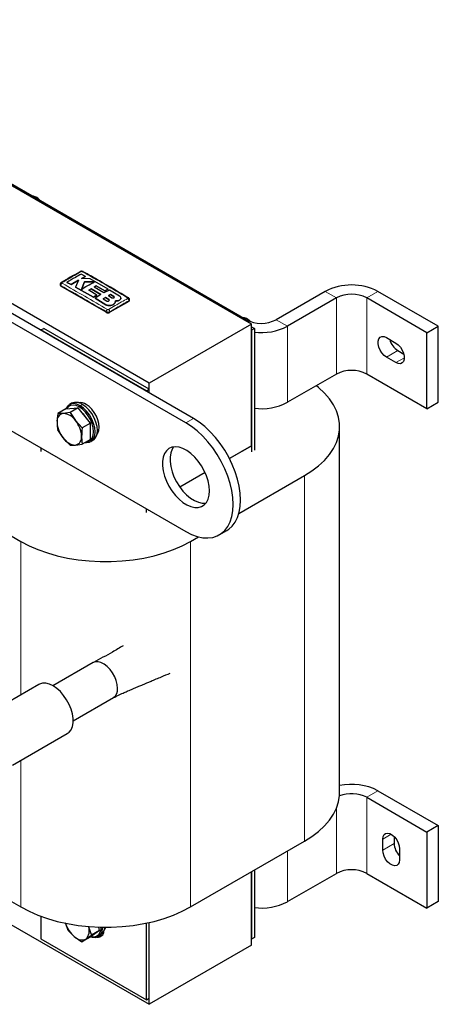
# Model space of a CAD drawing. Header units: millimetres. Extents: x 5 to 418, y 2 to 292.
# Tile 17 of 23: x 275 to 306, y 53 to 127. Entities that reach past the tile are written whole.
import ezdxf

# ---------------------------------------------------------------- set-up
doc = ezdxf.new("R2010")
doc.units = ezdxf.units.MM

msp = doc.modelspace()

# ---------------------------------------------------------------- linework, layer by layer
at = {"color": 7, "linetype": 'Continuous', "lineweight": 25}
for p, q in [((291.9628, 104.2993), (252.3648, 127.1587)), ((291.5527, 104.6338), (255.9145, 125.2073)), ((287.0413, 96.8863), (240.3723, 123.8277)), ((287.607, 97.2128), (240.938, 124.1543)), ((284.2836, 99.8662), (244.6856, 122.7257)), ((275.8408, 113.807), (275.7324, 113.8696)), ((279.492, 107.8871), (279.1809, 108.0555)), ((277.5994, 107.2769), (277.5994, 107.2261)), ((278.1043, 107.4346), (278.4151, 107.2669)), ((278.1043, 107.4346), (278.1043, 107.4313)), ((278.4151, 107.2637), (278.1043, 107.4313)), ((278.4151, 107.2669), (278.9778, 107.6086)), ((278.9778, 107.6053), (278.4151, 107.2637)), ((278.4151, 107.2669), (278.4151, 107.2637)), ((278.9778, 107.6086), (278.7575, 107.08)), ((279.1904, 107.7273), (279.492, 107.8871)), ((279.492, 107.8838), (279.1904, 107.7241)), ((279.8459, 107.6933), (279.1904, 107.7273)), ((279.4306, 107.4789), (279.1919, 106.903)), ((279.1919, 106.8997), (279.4306, 107.4757)), ((280.1833, 107.4712), (279.4306, 107.4789)), ((279.4306, 107.4789), (279.4306, 107.4757)), ((279.4306, 107.4757), (280.1833, 107.4679)), ((279.492, 107.8871), (279.492, 107.8838)), ((281.2032, 106.9187), (279.8459, 107.6933)), ((281.0521, 105.1851), (277.658, 107.1445)), ((278.7575, 107.08), (280.1011, 106.3145)), ((278.7575, 107.08), (278.7575, 107.0768)), ((280.1011, 106.3113), (278.7575, 107.0768)), ((279.7476, 106.8403), (279.928, 106.9529)), ((279.928, 106.9496), (279.7476, 106.837)), ((280.3563, 106.4854), (279.7476, 106.8403)), ((279.928, 106.9529), (280.6603, 106.5228)), ((279.928, 106.9529), (279.928, 106.9496)), ((280.6603, 106.5195), (279.928, 106.9496)), ((280.1011, 106.3145), (280.3563, 106.4854)), ((280.3563, 106.4821), (280.1011, 106.3113)), ((280.1505, 107.0805), (280.3136, 107.1658)), ((280.3136, 107.1625), (280.1505, 107.0772)), ((280.883, 106.6503), (280.1505, 107.0805)), ((280.6603, 106.5228), (280.2249, 106.2412)), ((280.3136, 107.1658), (280.9478, 106.7956)), ((280.3136, 107.1658), (280.3136, 107.1625)), ((280.9478, 106.7923), (280.3136, 107.1625)), ((280.3563, 106.4854), (280.3563, 106.4821)), ((281.3015, 106.8605), (280.883, 106.6503)), ((280.9478, 106.7956), (281.2032, 106.9187)), ((281.2032, 106.9154), (280.9478, 106.7923)), ((280.9478, 106.7956), (280.9478, 106.7923)), ((281.2032, 106.9187), (281.2032, 106.9154)), ((281.389, 106.5248), (281.2311, 106.4401)), ((281.2311, 106.4368), (281.389, 106.5216)), ((282.0496, 106.4094), (281.3015, 106.8605)), ((281.6352, 106.3716), (281.389, 106.5248)), ((281.389, 106.5248), (281.389, 106.5216)), ((281.389, 106.5216), (281.6352, 106.3683)), ((297.4924, 106.7564), (293.8154, 104.6338)), ((305.9776, 104.1439), (301.4522, 106.7564)), ((280.1011, 106.3145), (280.1011, 106.3113)), ((280.2249, 106.2412), (281.0277, 105.7554)), ((280.2249, 106.2412), (280.2249, 106.2379)), ((281.0277, 105.7521), (280.2249, 106.2379)), ((281.0052, 106.3105), (280.8249, 106.2001)), ((280.8249, 106.1969), (281.0052, 106.3072)), ((280.8249, 106.2001), (281.0711, 106.0467)), ((281.2514, 106.1557), (281.0052, 106.3105)), ((281.0052, 106.3105), (281.0052, 106.3072)), ((281.0052, 106.3072), (281.2514, 106.1524)), ((281.2311, 106.4401), (281.4774, 106.2854)), ((282.7492, 106.0015), (281.335, 105.1851)), ((281.7356, 105.9298), (281.7547, 106.0391)), ((281.7503, 106.0104), (281.7356, 105.9265)), ((281.7356, 105.9298), (281.7356, 105.9265)), ((281.7567, 106.01), (281.7567, 106.0133)), ((282.0496, 106.1084), (282.0496, 106.1051)), ((282.1566, 106.2534), (282.1566, 106.2567)), ((282.8078, 106.0832), (282.8078, 106.1339)), ((298.3409, 106.2666), (294.6639, 104.1439)), ((305.1291, 103.6541), (300.6036, 106.2666)), ((281.398, 105.7086), (281.398, 105.7053)), ((291.9628, 104.2993), (284.2836, 99.8662)), ((291.68, 104.6632), (291.5716, 104.7259)), ((291.9628, 95.1541), (291.9628, 104.2993)), ((276.1519, 103.8584), (276.364, 103.9808)), ((284.0715, 99.2865), (276.1519, 103.8584)), ((276.1519, 103.8584), (276.1519, 103.8257)), ((284.2836, 99.409), (276.364, 103.9808)), ((291.9628, 104.087), (292.1749, 103.9645)), ((292.1749, 103.9645), (291.9628, 103.8421)), ((291.9628, 103.8421), (291.9628, 94.7131)), ((292.1749, 103.9645), (292.1749, 94.8356)), ((305.1291, 103.6541), (305.9776, 104.1439)), ((305.1291, 97.9383), (305.1291, 103.6541)), ((305.9776, 98.4281), (305.9776, 104.1439)), ((302.0886, 103.2864), (302.7957, 102.8781)), ((302.9371, 102.3064), (303.3957, 102.0417)), ((302.7957, 101.4084), (302.0886, 101.8166)), ((298.3409, 100.5508), (294.6639, 98.4281)), ((305.1291, 97.9383), (300.6036, 100.5508)), ((284.2836, 99.1314), (284.2836, 99.8662)), ((284.0715, 99.2865), (284.2836, 99.409)), ((284.0715, 99.2538), (284.0715, 99.2865)), ((284.2836, 99.1314), (284.2836, 99.409)), ((278.4632, 98.3529), (278.2935, 98.2549)), ((305.1291, 97.9383), (305.9776, 98.4281)), ((271.0675, 97.9424), (287.0413, 88.7208)), ((278.0328, 97.9311), (277.4199, 97.5773)), ((278.3391, 97.6595), (277.8277, 97.5885)), ((278.0328, 97.9311), (278.952, 98.0133)), ((278.952, 98.0133), (278.3391, 97.6595)), ((278.3391, 97.6595), (278.747, 97.0579)), ((279.8713, 96.8698), (278.952, 98.0133)), ((277.8277, 97.5885), (277.4199, 97.5773)), ((278.747, 97.0579), (279.2583, 96.516)), ((279.8713, 96.8698), (279.2583, 96.516)), ((279.8713, 95.6441), (279.8713, 96.8698)), ((277.8277, 95.75), (277.4199, 96.3516)), ((298.5728, 69.1469), (298.5728, 96.599)), ((278.3391, 95.2081), (277.8277, 95.75)), ((279.8713, 95.6441), (279.2583, 95.2903)), ((279.8934, 95.4836), (280.0631, 95.5816)), ((276.1519, 95.0072), (276.1519, 94.7295)), ((278.3391, 95.2081), (278.747, 95.2193)), ((278.747, 95.2193), (279.2583, 95.2903)), ((291.9769, 95.1622), (290.3106, 94.2003)), ((291.9628, 95.1541), (290.3106, 94.2003)), ((291.9769, 94.7213), (291.9769, 95.1622)), ((288.4857, 93.1468), (286.5875, 92.051)), ((291.0176, 90.0854), (295.9367, 92.9252)), ((284.0715, 90.1576), (284.0715, 90.4353)), ((284.2695, 90.2719), (284.2695, 90.321)), ((284.2836, 90.28), (284.2836, 90.3128)), ((272.3901, 89.2922), (274.6528, 87.9859)), ((289.5411, 88.4733), (290.1068, 88.7999)), ((287.3807, 87.9859), (287.9724, 88.3275)), ((280.0786, 78.8856), (277.0559, 77.1407)), ((276.0048, 77.2382), (271.9893, 74.9201)), ((278.5758, 74.5079), (281.5985, 76.2529)), ((274.0334, 71.1813), (278.1346, 73.5488)), ((257.3241, 68.7888), (284.2836, 53.2254)), ((300.6036, 68.771), (305.1291, 66.1585)), ((301.4522, 69.2609), (305.9776, 66.6484)), ((305.9776, 66.6484), (305.1291, 66.1585)), ((305.9776, 66.6484), (305.9776, 60.9326)), ((302.6542, 65.8305), (302.6542, 65.3008)), ((305.1291, 66.1585), (305.1291, 60.4427)), ((287.3807, 60.5338), (295.9367, 65.4731)), ((301.8057, 64.8109), (301.8057, 65.6275)), ((303.0785, 64.8927), (303.0785, 64.0762)), ((291.9628, 63.179), (291.9628, 58.1158)), ((291.9628, 57.6585), (291.9628, 63.179)), ((292.1749, 63.3015), (292.1749, 58.2382)), ((294.6639, 60.9326), (298.3409, 63.0552)), ((300.6036, 63.0552), (305.1291, 60.4427)), ((272.3901, 61.8401), (274.6528, 60.5338)), ((305.9776, 60.9326), (305.1291, 60.4427)), ((276.1519, 59.8365), (276.1519, 58.1321)), ((278.1908, 58.77), (278.0052, 59.333)), ((284.0715, 53.5602), (284.0715, 59.3205)), ((284.2836, 53.6827), (284.2836, 59.3664)), ((284.2836, 53.2254), (284.2836, 59.3664)), ((278.1908, 58.77), (278.6576, 58.3105)), ((279.7286, 59.0526), (279.942, 58.4055)), ((280.5549, 58.7593), (279.8409, 58.2645)), ((280.5549, 58.7593), (279.942, 58.4055)), ((280.4591, 58.3146), (280.6288, 58.4126)), ((280.5549, 58.7593), (280.4925, 59.0209)), ((276.1519, 58.1321), (284.0715, 53.5602)), ((278.6576, 58.3105), (279.2279, 57.9107)), ((279.8409, 58.2645), (279.2279, 57.9107)), ((292.1749, 58.2382), (291.9628, 58.1158)), ((291.9628, 57.6585), (284.2836, 53.2254)), ((284.0715, 53.5602), (284.2836, 53.6827))]:
    msp.add_line(p, q, dxfattribs=at)
at = {"color": 7, "linetype": 'Continuous', "lineweight": 18}
for p, q in [((277.658, 107.1445), (277.658, 107.1955)), ((298.3409, 106.2666), (297.4924, 106.7564)), ((301.4522, 106.7564), (300.6036, 106.2666)), ((281.0277, 105.7554), (281.0277, 105.7521)), ((281.2514, 106.1557), (281.2514, 106.1524)), ((281.6352, 106.3716), (281.6352, 106.3683)), ((282.7492, 106.0015), (282.7492, 106.0525)), ((298.3409, 100.5508), (298.3409, 106.2666)), ((300.6036, 100.5508), (300.6036, 106.2666)), ((281.0521, 105.1851), (281.0521, 105.2361)), ((281.335, 105.1851), (281.335, 105.2361)), ((291.4681, 104.5849), (291.5527, 104.6338)), ((293.8154, 104.6338), (294.6639, 104.1439)), ((294.6639, 98.4281), (294.6639, 104.1439)), ((302.9371, 102.3064), (302.0886, 101.8166)), ((303.4321, 101.7758), (302.7957, 101.4084)), ((279.0369, 98.0778), (279.0934, 98.1757)), ((279.2631, 98.2737), (279.0934, 98.1757)), ((287.0413, 96.8863), (287.607, 97.2128)), ((295.9367, 92.9252), (295.9367, 65.4731)), ((274.6528, 87.9859), (274.6528, 76.4577)), ((287.3807, 87.9859), (287.3807, 60.5338)), ((274.6528, 71.5388), (274.6528, 60.5338)), ((301.4522, 69.2609), (300.6036, 68.771)), ((300.6036, 68.771), (300.6036, 63.0552)), ((298.3409, 67.9752), (298.3409, 63.0552)), ((302.4422, 65.9949), (301.8057, 65.6275)), ((302.6542, 65.3008), (301.8057, 64.8109)), ((294.6639, 64.7383), (294.6639, 60.9326))]:
    msp.add_line(p, q, dxfattribs=at)
at = {"color": 7, "linetype": 'Continuous', "lineweight": 25, "flags": 128}
for points in [[(291.68, 104.6632), (291.7552, 104.6126), (291.8876, 104.4858)], [(302.0886, 101.8166), (301.9093, 101.9499), (301.7445, 102.1319), (301.6076, 102.3479), (301.5097, 102.5804), (301.4586, 102.8105), (301.4586, 103.0197), (301.5097, 103.1909), (301.6076, 103.3104), (301.7445, 103.3683), (301.9093, 103.3601), (302.0886, 103.2864)], [(302.7957, 102.8781), (302.975, 102.7449), (303.1397, 102.5629), (303.2766, 102.3469), (303.3745, 102.1144), (303.4256, 101.8842), (303.4256, 101.675), (303.3745, 101.5038), (303.2766, 101.3844), (303.1397, 101.3264), (302.975, 101.3346), (302.7957, 101.4084)], [(295.9367, 92.9252), (296.4968, 93.2799), (296.9977, 93.6628), (297.4354, 94.0708), (297.8059, 94.5004), (298.1062, 94.9479), (298.3337, 95.4095), (298.4865, 95.8812), (298.5632, 96.3591), (298.5632, 96.839), (298.4865, 97.3168), (298.3337, 97.7886), (298.1062, 98.2501), (297.8059, 98.6976), (297.4354, 99.1272), (296.9977, 99.5353), (296.8251, 99.6757)], [(279.0934, 98.1757), (278.8417, 98.2883), (278.6026, 98.3297), (278.388, 98.2979), (278.2089, 98.1945), (278.0741, 98.0246), (278.0302, 97.9297)], [(279.0369, 98.0778), (278.7977, 98.1847), (278.5705, 98.2241), (278.3667, 98.1938), (278.1966, 98.0956), (278.0686, 97.9344)], [(279.5337, 95.4492), (279.707, 95.4794), (279.8772, 95.5777), (280.0052, 95.7391), (280.0847, 95.9555), (280.1117, 96.2161), (280.0847, 96.5079), (280.0052, 96.8161), (279.8772, 97.1253), (279.707, 97.4201), (279.5032, 97.6856), (279.276, 97.9086), (279.0369, 98.0778)], [(279.4801, 95.4183), (279.5843, 95.4088), (279.7988, 95.4406), (279.978, 95.5441), (280.1128, 95.714), (280.1964, 95.9418), (280.2248, 96.2161), (280.1964, 96.5232), (280.1128, 96.8477), (279.978, 97.1732), (279.7988, 97.4835), (279.5843, 97.763), (279.3452, 97.9976), (279.0934, 98.1757)], [(280.0631, 95.5816), (280.1477, 95.642), (280.2825, 95.8119), (280.3662, 96.0398), (280.3945, 96.3141), (280.3662, 96.6212), (280.2825, 96.9456), (280.1477, 97.2712), (279.9685, 97.5815), (279.754, 97.8609), (279.5149, 98.0956), (279.2631, 98.2737)], [(280.3563, 96.006), (280.4379, 96.1196), (280.5111, 96.319), (280.5359, 96.559), (280.5111, 96.8277), (280.4379, 97.1116), (280.32, 97.3965), (280.1632, 97.668), (279.9755, 97.9125), (279.7663, 98.1178), (279.546, 98.2737)], [(287.0413, 88.7208), (287.4675, 88.5046), (287.8874, 88.351), (288.295, 88.2624), (288.6844, 88.24), (289.0497, 88.2841), (289.3858, 88.3942), (289.6877, 88.5685), (289.951, 88.8046), (290.1719, 89.099), (290.3471, 89.4474), (290.4741, 89.8448), (290.5511, 90.2853), (290.5769, 90.7625), (290.5511, 91.2695), (290.4741, 91.7989), (290.3471, 92.3429), (290.1719, 92.8936), (289.951, 93.4431), (289.6877, 93.9832), (289.3858, 94.5061), (289.0497, 95.0041), (288.6844, 95.4701), (288.295, 95.8972), (287.8874, 96.2792), (287.4675, 96.6105), (287.0413, 96.8863)], [(290.1068, 88.7999), (290.2534, 88.8951), (290.5167, 89.1311), (290.7376, 89.4256), (290.9128, 89.774), (291.0398, 90.1713), (291.1168, 90.6119), (291.1425, 91.0891), (291.1168, 91.5961), (291.0398, 92.1255), (290.9128, 92.6695), (290.7376, 93.2202), (290.5167, 93.7696), (290.2534, 94.3097), (289.9515, 94.8326), (289.6154, 95.3307), (289.2501, 95.7967), (288.8607, 96.2238), (288.4531, 96.6057), (288.0332, 96.937), (287.607, 97.2128)], [(288.8091, 91.783), (288.7837, 92.1427), (288.7081, 92.5214), (288.5846, 92.9082), (288.4167, 93.292), (288.2092, 93.6617), (287.9682, 94.0068), (287.7004, 94.3172), (287.4138, 94.5841), (287.1163, 94.7998), (286.8168, 94.958), (286.5237, 95.0543), (286.2455, 95.0858), (285.9901, 95.0516), (285.7651, 94.9528), (285.5767, 94.7922), (285.4305, 94.5743), (285.3306, 94.3055), (285.2799, 93.9935), (285.2799, 93.6473), (285.3306, 93.2768), (285.4305, 92.8926), (285.5767, 92.506), (285.7651, 92.1278), (285.9901, 91.7691), (286.2455, 91.4402), (286.5237, 91.1505), (286.8168, 90.9084), (287.1163, 90.7207), (287.4138, 90.593), (287.7004, 90.5289), (287.9682, 90.5302), (288.2092, 90.5969), (288.4167, 90.7271), (288.5846, 90.9171), (288.7081, 91.1613), (288.7837, 91.4527), (288.8091, 91.783)], [(286.1067, 95.0758), (285.9962, 94.9009), (285.8963, 94.6321), (285.8456, 94.3201), (285.8456, 93.9738), (285.8963, 93.6033), (285.9962, 93.2192), (286.1424, 92.8325), (286.3308, 92.4544), (286.5558, 92.0957), (286.8112, 91.7668), (287.0894, 91.4771), (287.3825, 91.2349), (287.682, 91.0473), (287.9794, 90.9196), (288.2661, 90.8555), (288.5339, 90.8568), (288.5417, 90.8579)], [(274.6528, 87.9859), (275.2672, 87.6626), (275.9305, 87.3734), (276.6373, 87.1208), (277.3815, 86.9069), (278.1566, 86.7335), (278.9562, 86.6022), (279.7734, 86.514), (280.6011, 86.4697), (281.4324, 86.4697), (282.2602, 86.514), (283.0773, 86.6022), (283.8769, 86.7335), (284.6521, 86.9069), (285.3962, 87.1208), (286.103, 87.3734), (286.7664, 87.6626), (287.3807, 87.9859)], [(281.9134, 76.9488), (281.8883, 77.2301), (281.814, 77.5273), (281.6942, 77.8264), (281.5344, 78.1135), (281.342, 78.3752), (281.1261, 78.5992), (280.8968, 78.775), (280.6647, 78.8944), (280.4408, 78.9519), (280.2354, 78.9447), (280.0786, 78.8856)], [(278.1346, 73.5488), (278.2716, 73.6516), (278.4179, 73.84), (278.5183, 74.0813), (278.5694, 74.3673), (278.5694, 74.6882), (278.5183, 75.0332), (278.4179, 75.3904), (278.2716, 75.7478), (278.0844, 76.0931), (277.8626, 76.4145), (277.6138, 76.7012), (277.3465, 76.9434), (277.0697, 77.1328), (276.793, 77.2629), (276.5256, 77.3294), (276.2768, 77.33), (276.055, 77.2646), (276.0048, 77.2382)], [(295.9367, 65.4731), (296.4968, 65.8277), (296.9977, 66.2107), (297.4354, 66.6187), (297.8059, 67.0483), (298.1062, 67.4958), (298.3337, 67.9574), (298.4865, 68.4291), (298.5632, 68.907), (298.5728, 69.1469)], [(301.8057, 65.6275), (301.8315, 65.8196), (301.9067, 65.9665), (302.0254, 66.0561), (302.1777, 66.0812), (302.3515, 66.0398), (302.5327, 65.9352), (302.7065, 65.7759), (302.8589, 65.5749), (302.9775, 65.3483), (303.0527, 65.1146), (303.0785, 64.8927)], [(303.0785, 64.0762), (303.0527, 63.884), (302.9775, 63.7372), (302.8589, 63.6476), (302.7065, 63.6224), (302.5327, 63.6638), (302.3515, 63.7684), (302.1777, 63.9277), (302.0254, 64.1287), (301.9067, 64.3553), (301.8315, 64.589), (301.8057, 64.8109)], [(274.6528, 60.5338), (275.2672, 60.2105), (275.9305, 59.9213), (276.6373, 59.6687), (277.3815, 59.4548), (278.1566, 59.2814), (278.9562, 59.1501), (279.7734, 59.0619), (280.6011, 59.0176), (281.4324, 59.0176), (282.2602, 59.0619), (283.0773, 59.1501), (283.8769, 59.2814), (284.6521, 59.4548), (285.3962, 59.6687), (286.103, 59.9213), (286.7664, 60.2105), (287.3807, 60.5338)], [(279.8798, 58.2915), (279.9997, 58.2578), (280.2313, 58.2429), (280.4341, 58.3011), (280.5981, 58.4294), (280.715, 58.6215), (280.7789, 58.8676), (280.7901, 59.0137)], [(279.8976, 58.3038), (279.9261, 58.2973), (280.1461, 58.2831), (280.3388, 58.3384), (280.4946, 58.4603), (280.6056, 58.6427), (280.6664, 58.8766), (280.677, 59.0158)], [(280.9244, 58.8396), (280.9658, 58.8906), (281.0333, 59.0121)], [(280.6043, 58.3984), (280.7127, 58.3957), (280.7574, 58.4021)]]:
    msp.add_lwpolyline(points, dxfattribs=at)
at = {"color": 7, "linetype": 'Continuous', "lineweight": 25}
for centre, radius, start, end in [((275.4053, 113.2003), 0.7427, 31.707958, 88.297419), ((275.3776, 113.0515), 0.8863, 34.032039, 58.485896), ((279.1313, 108.1765), 0.0697, 55.563162, 114.467155), ((277.6995, 107.2361), 0.1006, 185.694799, 245.625342), ((277.7148, 107.3595), 0.069, 55.218192, 114.711293), ((299.4723, 102.9562), 4.285, 62.480539, 117.519461), ((299.4723, 104.083), 2.4592, 62.609672, 117.390328), ((282.6921, 106.2188), 0.0669, 62.680133, 125.641759), ((282.7077, 106.0932), 0.1006, 294.374658, 354.305201), ((281.1935, 105.4581), 0.3074, 242.609672, 297.390328), ((291.252, 104.0853), 0.7138, 36.158335, 88.831012), ((292.684, 106.8173), 2.4592, 242.609672, 297.390328), ((292.7044, 107.9068), 4.2425, 262.83079, 297.508771), ((303.6953, 103.4838), 1.4004, 194.088311, 237.218911), ((299.4723, 98.3673), 2.4592, 62.609672, 117.390328), ((278.7966, 97.6407), 0.7864, 53.607371, 115.08217), ((279.1091, 97.6176), 0.7883, 56.339503, 99.360935), ((292.7044, 102.191), 4.2425, 262.83079, 297.508771), ((278.0052, 96.2559), 1.855, 31.264308, 46.324836), ((277.9324, 97.0265), 0.5717, 100.546778, 189.251879), ((279.3613, 97.0265), 1.9954, 182.639287, 219.772072), ((277.7567, 96.4041), 1.1866, 33.434915, 86.570462), ((277.2133, 95.7814), 1.9954, 2.639287, 39.772072), ((278.8179, 96.4038), 1.1866, 213.434915, 266.570462), ((278.6423, 95.7813), 0.5717, 280.546778, 9.251879), ((281.1659, 76.8678), 0.7518, 305.12687, 6.18531), ((299.4729, 65.4478), 4.2962, 62.566983, 102.093702), ((299.4638, 66.5415), 2.504, 62.921054, 111.14256), ((304.0637, 65.3735), 1.4113, 182.955924, 225.729312), ((299.4723, 60.8717), 2.4592, 62.609672, 117.390328), ((292.7044, 64.6954), 4.2425, 262.83079, 297.508771), ((280.0521, 59.9308), 2.1378, 196.842943, 229.283926), ((278.9231, 58.7401), 0.864, 314.917383, 21.209071), ((280.4361, 58.7212), 0.4471, 262.908856, 359.290939), ((280.184, 59.0418), 0.7706, 305.252627, 357.796265), ((279.218, 58.8083), 0.7496, 221.616111, 294.863169)]:
    msp.add_arc(centre, radius, start, end, dxfattribs=at)
at = {"color": 7, "linetype": 'Continuous', "lineweight": 18}
for centre, radius, start, end in [((279.2959, 108.1769), 0.0693, 64.386978, 124.524971), ((277.8714, 107.1882), 0.2135, 123.322552, 178.058611), ((282.5358, 106.0452), 0.2135, 1.961622, 56.680543), ((281.2697, 105.2233), 0.218, 123.127827, 176.6323), ((281.1174, 105.2233), 0.2179, 3.347507, 56.869306)]:
    msp.add_arc(centre, radius, start, end, dxfattribs=at)
at = {"color": 7, "linetype": 'Continuous', "lineweight": 25}
for points, knots in [([(279.1025, 108.2398), (279.0818, 108.2282), (278.6098, 107.963), (278.1375, 107.6854), (277.6859, 107.4198)], [0, 0, 0, 0, 0.0437347, 1, 1, 1, 1]), ([(279.1809, 108.0555), (279.0337, 107.9743), (278.6748, 107.7763), (278.3159, 107.5613), (278.1043, 107.4346)], [0, 0, 0, 0, 0.4103295, 1, 1, 1, 1]), ([(279.3241, 108.239), (279.3222, 108.2405), (279.3055, 108.2541), (279.2591, 108.2653), (279.1883, 108.2705), (279.1315, 108.2582), (279.106, 108.2411), (279.103, 108.2391)], [0, 0, 0, 0, 0.0314747, 0.2834631, 0.5952218, 0.9527506, 1, 1, 1, 1]), ([(282.7214, 106.2762), (281.9998, 106.7017), (280.8676, 107.3693), (279.7355, 108.0068), (279.3249, 108.238)], [0, 0, 0, 0, 0.637324, 1, 1, 1, 1]), ([(277.6864, 107.4213), (277.684, 107.4203), (277.6628, 107.4111), (277.6327, 107.3788), (277.6035, 107.3292), (277.6018, 107.2931), (277.6011, 107.277)], [0, 0, 0, 0, 0.0428539, 0.3934316, 0.7296541, 1, 1, 1, 1]), ([(279.1919, 106.903), (279.3391, 107.0002), (279.6695, 107.2184), (280, 107.381), (280.1833, 107.4712)], [0, 0, 0, 0, 0.4454775, 1, 1, 1, 1]), ([(281.0277, 105.7554), (281.0573, 105.7405), (281.1164, 105.7107), (281.2291, 105.692), (281.326, 105.6937), (281.3799, 105.7049), (281.398, 105.7086)], [0, 0, 0, 0, 0.2851253, 0.5702516, 0.8553553, 1, 1, 1, 1]), ([(281.398, 105.7053), (281.3614, 105.6989), (281.2883, 105.6861), (281.1726, 105.6958), (281.0845, 105.7207), (281.042, 105.7442), (281.0277, 105.7521)], [0, 0, 0, 0, 0.285052, 0.570102, 0.8551915, 1, 1, 1, 1]), ([(281.0711, 106.0467), (281.0822, 106.0409), (281.1045, 106.0294), (281.147, 106.022), (281.1904, 106.023), (281.2307, 106.0329), (281.2631, 106.0504), (281.2841, 106.0736), (281.2912, 106.0999), (281.2836, 106.1264), (281.2673, 106.1449), (281.2545, 106.1536), (281.2514, 106.1557)], [0, 0, 0, 0, 0.1073587, 0.214721, 0.322003, 0.4292233, 0.5364373, 0.6436973, 0.7510459, 0.8585026, 0.9660513, 1, 1, 1, 1]), ([(281.2514, 106.1524), (281.2604, 106.1454), (281.2783, 106.1314), (281.2894, 106.1108), (281.2876, 106.0992), (281.2872, 106.0964)], [0, 0, 0, 0, 0.4302445, 0.8604885, 1, 1, 1, 1]), ([(281.398, 105.7086), (281.452, 105.7233), (281.56, 105.7526), (281.6794, 105.8324), (281.7173, 105.8981), (281.7356, 105.9298)], [0, 0, 0, 0, 0.3407821, 0.6815687, 1, 1, 1, 1]), ([(281.7356, 105.9265), (281.7156, 105.8926), (281.6757, 105.8248), (281.5531, 105.7468), (281.4485, 105.7188), (281.398, 105.7053)], [0, 0, 0, 0, 0.3408172, 0.6816417, 1, 1, 1, 1]), ([(281.4774, 106.2854), (281.4871, 106.2803), (281.5066, 106.27), (281.5439, 106.2626), (281.5819, 106.2624), (281.6172, 106.2698), (281.6456, 106.2837), (281.6639, 106.3027), (281.67, 106.3245), (281.6633, 106.3467), (281.649, 106.3624), (281.6378, 106.3698), (281.6352, 106.3716)], [0, 0, 0, 0, 0.107578, 0.2151551, 0.3227414, 0.4302646, 0.5376806, 0.6449866, 0.752213, 0.8594107, 0.9666405, 1, 1, 1, 1]), ([(281.6352, 106.3683), (281.643, 106.3623), (281.6587, 106.3503), (281.6684, 106.3329), (281.6668, 106.3233), (281.6665, 106.3209)], [0, 0, 0, 0, 0.4296303, 0.8592749, 1, 1, 1, 1]), ([(281.7547, 106.0391), (281.7983, 106.04), (281.8855, 106.0418), (281.9858, 106.0716), (282.0329, 106.0987), (282.0496, 106.1084)], [0, 0, 0, 0, 0.3919653, 0.7839447, 1, 1, 1, 1]), ([(282.0496, 106.1051), (282.0178, 106.0883), (281.9542, 106.0548), (281.8461, 106.0354), (281.7787, 106.0357), (281.7547, 106.0358)], [0, 0, 0, 0, 0.39159972, 0.78319229, 1, 1, 1, 1]), ([(282.0496, 106.1084), (282.0758, 106.1264), (282.1282, 106.1624), (282.161, 106.2329), (282.154, 106.305), (282.1123, 106.366), (282.0675, 106.3971), (282.0496, 106.4094)], [0, 0, 0, 0, 0.21459, 0.4291787, 0.6437975, 0.8584406, 1, 1, 1, 1]), ([(282.1521, 106.2536), (282.152, 106.2375), (282.1519, 106.1975), (282.1117, 106.1454), (282.0673, 106.1166), (282.0496, 106.1051)], [0, 0, 0, 0, 0.28823952, 0.71724855, 1, 1, 1, 1]), ([(282.8064, 106.1337), (282.8069, 106.1365), (282.8104, 106.1591), (282.7962, 106.2), (282.7661, 106.2459), (282.7384, 106.2705), (282.722, 106.2787), (282.7213, 106.279)], [0, 0, 0, 0, 0.0473154, 0.3874634, 0.6881179, 0.9868842, 1, 1, 1, 1]), ([(277.4199, 97.5773), (277.4189, 97.5704), (277.3872, 97.3501), (277.3775, 97.139), (277.3681, 96.9346)], [0, 0, 0, 0, 0.031485, 1, 1, 1, 1]), ([(277.3681, 96.9346), (277.3739, 96.7828), (277.3816, 96.5816), (277.4123, 96.3969), (277.4199, 96.3516)], [0, 0, 0, 0, 0.7546767, 1, 1, 1, 1]), ([(279.2583, 96.516), (279.2573, 96.5091), (279.2256, 96.2888), (279.216, 96.0777), (279.2066, 95.8732)], [0, 0, 0, 0, 0.031485, 1, 1, 1, 1]), ([(279.2066, 95.8732), (279.2124, 95.7214), (279.2201, 95.5203), (279.2508, 95.3356), (279.2583, 95.2903)], [0, 0, 0, 0, 0.7546767, 1, 1, 1, 1]), ([(282.3274, 80.1471), (282.3269, 80.1468), (282.0738, 79.995), (281.3315, 79.5537), (280.5756, 79.1508), (280.0966, 78.8955)], [0, 0, 0, 0, 0.0006839, 0.3667309, 1, 1, 1, 1]), ([(281.5828, 76.2438), (281.7339, 76.3178), (282.0045, 76.4503), (282.3741, 76.6205), (282.6503, 76.7414), (282.8687, 76.8349), (283.0656, 76.9188), (283.2814, 77.0103), (283.5238, 77.1129), (283.904, 77.2734), (284.4665, 77.5102), (285.159, 77.8009), (285.6416, 78.0032), (285.8623, 78.0957)], [0, 0, 0, 0, 0.1235831, 0.221331, 0.2901031, 0.3337247, 0.3776891, 0.4270141, 0.481712, 0.541791, 0.6817627, 0.8544547, 1, 1, 1, 1]), ([(279.2279, 57.9107), (279.2307, 57.9127), (279.3166, 57.9759), (279.4266, 58.0533), (279.5332, 58.1282)], [0, 0, 0, 0, 0.031485, 1, 1, 1, 1]), ([(279.5332, 58.1282), (279.6294, 58.1942), (279.7569, 58.2816), (279.9055, 58.3811), (279.942, 58.4055)], [0, 0, 0, 0, 0.7546767, 1, 1, 1, 1])]:
    msp.add_open_spline(points, degree=3, knots=knots, dxfattribs=at)
at = {"color": 7, "linetype": 'Continuous', "lineweight": 18}
for points, knots in [([(279.1707, 108.2339), (279.0083, 108.1438), (278.6835, 107.9636), (278.2114, 107.6908), (277.9032, 107.5057), (277.7541, 107.4162)], [0, 0, 0, 0, 0.3404987, 0.6810489, 1, 1, 1, 1]), ([(279.2566, 108.234), (279.2532, 108.2356), (279.2447, 108.2397), (279.2274, 108.2435), (279.2069, 108.2442), (279.1866, 108.2412), (279.176, 108.2363), (279.1707, 108.2339)], [0, 0, 0, 0, 0.140567, 0.3553278, 0.5708439, 0.7860438, 1, 1, 1, 1]), ([(282.6531, 106.2732), (282.0927, 106.6091), (280.972, 107.281), (279.8284, 107.9163), (279.2566, 108.234)], [0, 0, 0, 0, 0.500039, 1, 1, 1, 1]), ([(277.658, 107.1955), (277.644, 107.2055), (277.6159, 107.2255), (277.5985, 107.2555), (277.6013, 107.2727), (277.6019, 107.2769)], [0, 0, 0, 0, 0.42902529, 0.85806515, 1, 1, 1, 1]), ([(277.7541, 107.4162), (277.7512, 107.4142), (277.7439, 107.4092), (277.7372, 107.3991), (277.736, 107.3873), (277.7413, 107.3756), (277.7498, 107.3696), (277.7541, 107.3666)], [0, 0, 0, 0, 0.1406569, 0.35550383, 0.57103286, 0.78617163, 1, 1, 1, 1]), ([(277.7541, 107.3666), (278.3145, 107.0423), (279.4352, 106.3937), (280.5788, 105.7351), (281.1506, 105.4058)], [0, 0, 0, 0, 0.5000392, 1, 1, 1, 1]), ([(281.0521, 105.2361), (280.4865, 105.5689), (279.3551, 106.2346), (278.2237, 106.8752), (277.658, 107.1955)], [0, 0, 0, 0, 0.499961, 1, 1, 1, 1]), ([(281.2365, 105.4058), (281.3989, 105.4995), (281.7237, 105.6868), (282.1958, 105.9593), (282.504, 106.1375), (282.6531, 106.2236)], [0, 0, 0, 0, 0.3404988, 0.6810495, 1, 1, 1, 1]), ([(282.7492, 106.0525), (282.5988, 105.9674), (282.2879, 105.7916), (281.8165, 105.5196), (281.4955, 105.3306), (281.335, 105.2361)], [0, 0, 0, 0, 0.31897788, 0.65947634, 1, 1, 1, 1]), ([(282.6531, 106.2236), (282.656, 106.2255), (282.6633, 106.2303), (282.67, 106.2402), (282.6712, 106.2521), (282.6659, 106.2638), (282.6574, 106.2701), (282.6531, 106.2732)], [0, 0, 0, 0, 0.1406564, 0.3555028, 0.5710316, 0.7861708, 1, 1, 1, 1]), ([(282.8053, 106.1339), (282.8052, 106.1252), (282.8052, 106.1035), (282.7832, 106.0749), (282.7588, 106.0589), (282.7492, 106.0525)], [0, 0, 0, 0, 0.2875097, 0.7171757, 1, 1, 1, 1]), ([(281.335, 105.2361), (281.3175, 105.2277), (281.2826, 105.2111), (281.2158, 105.2006), (281.148, 105.2029), (281.0913, 105.2161), (281.0632, 105.2304), (281.0521, 105.2361)], [0, 0, 0, 0, 0.2146728, 0.4293525, 0.6440267, 0.8586958, 1, 1, 1, 1]), ([(281.1506, 105.4058), (281.154, 105.4041), (281.1625, 105.3998), (281.1798, 105.3958), (281.2003, 105.3952), (281.2205, 105.3983), (281.2312, 105.4033), (281.2365, 105.4058)], [0, 0, 0, 0, 0.1405668, 0.3553275, 0.5708435, 0.7860436, 1, 1, 1, 1])]:
    msp.add_open_spline(points, degree=3, knots=knots, dxfattribs=at)

doc.saveas('drawing.dxf')
